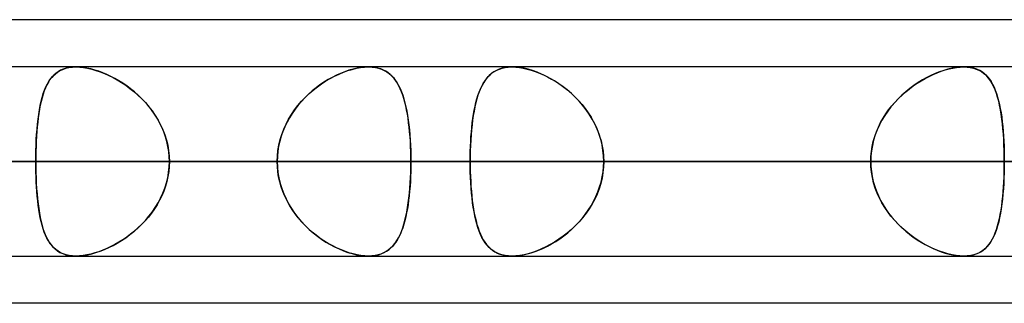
# Model space of a CAD drawing. Header units: millimetres. Extents: x -156 to 156, y -132 to 52.
# Tile 23 of 79: x -46.92 to -41.71, y -64 to -62.5. Entities that reach past the tile are written whole.
import ezdxf

# ---------------------------------------------------------------- set-up
doc = ezdxf.new("R2010")
doc.units = ezdxf.units.MM
doc.layers.add('MAIN-1', color=7, linetype='Continuous')

msp = doc.modelspace()

# ---------------------------------------------------------------- linework, layer by layer
at = {"layer": 'MAIN-1'}
for p, q in [((-39.5713, -62.5), (-71.9395, -62.5)), ((-36.3893, -62.5), (-68.7575, -62.5)), ((-39.5713, -62.5), (-68.7575, -62.5)), ((-36.3893, -62.5), (-68.5488, -62.5)), ((68.5822, -62.75), (-68.5822, -62.75)), ((68.5822, -62.75), (-68.5822, -62.75)), ((63.1787, -62.75), (-63.1787, -62.75)), ((63.1787, -62.75), (-63.1787, -62.75)), ((-45.074, -62.75), (-61, -62.75)), ((-45.074, -62.75), (-61, -62.75)), ((57.6605, -62.75), (-57.6605, -62.75)), ((57.6605, -62.75), (-57.6605, -62.75)), ((-39.6748, -62.75), (-53.2, -62.75)), ((-39.6748, -62.75), (-53.2, -62.75)), ((52.1417, -62.75), (-52.1417, -62.75)), ((52.1417, -62.75), (-52.1417, -62.75)), ((-46.7332, -62.7873), (-46.7208, -62.7776)), ((-46.7168, -62.7749), (-46.7289, -62.7837)), ((-46.7208, -62.7776), (-46.7073, -62.7694)), ((-46.7036, -62.7674), (-46.7168, -62.7749)), ((-46.7073, -62.7694), (-46.6926, -62.7625)), ((-46.6894, -62.7612), (-46.7036, -62.7674)), ((-46.6926, -62.7625), (-46.6767, -62.757)), ((-46.6741, -62.7563), (-46.6894, -62.7612)), ((-46.6767, -62.757), (-46.6595, -62.7531)), ((-46.6577, -62.7528), (-46.6741, -62.7563)), ((-46.6595, -62.7531), (-46.6413, -62.7508)), ((-46.6403, -62.7507), (-46.6577, -62.7528)), ((-46.6413, -62.7508), (-46.6221, -62.75)), ((-46.6221, -62.75), (-46.6403, -62.7507)), ((-46.6036, -62.7506), (-46.6221, -62.75)), ((-46.6221, -62.75), (-46.6026, -62.7507)), ((46.6221, -62.75), (-46.6221, -62.75)), ((46.6221, -62.75), (-46.6221, -62.75)), ((-46.5844, -62.7526), (-46.6036, -62.7506)), ((-46.6026, -62.7507), (-46.5822, -62.7529)), ((-46.5644, -62.7558), (-46.5844, -62.7526)), ((-46.5822, -62.7529), (-46.5609, -62.7565)), ((-46.5438, -62.7603), (-46.5644, -62.7558)), ((-46.5609, -62.7565), (-46.539, -62.7616)), ((-46.5228, -62.7661), (-46.5438, -62.7603)), ((-46.539, -62.7616), (-46.5167, -62.7679)), ((-46.5016, -62.773), (-46.5228, -62.7661)), ((-46.5167, -62.7679), (-46.4942, -62.7756)), ((-46.4802, -62.781), (-46.5016, -62.773)), ((-46.4942, -62.7756), (-46.4715, -62.7845)), ((-45.2292, -62.7873), (-45.2059, -62.7776)), ((-45.1988, -62.7749), (-45.2209, -62.7837)), ((-45.2059, -62.7776), (-45.1828, -62.7693)), ((-45.1769, -62.7674), (-45.1988, -62.7749)), ((-45.1828, -62.7693), (-45.1599, -62.7625)), ((-45.1552, -62.7612), (-45.1769, -62.7674)), ((-45.1599, -62.7625), (-45.1373, -62.757)), ((-45.1339, -62.7563), (-45.1552, -62.7612)), ((-45.1373, -62.757), (-45.1153, -62.7531)), ((-45.1131, -62.7528), (-45.1339, -62.7563)), ((-45.1153, -62.7531), (-45.0942, -62.7508)), ((-45.0931, -62.7507), (-45.1131, -62.7528)), ((-45.0942, -62.7508), (-45.0741, -62.75)), ((-45.0741, -62.75), (-45.0931, -62.7507)), ((-45.0741, -62.75), (-45.0739, -62.75)), ((-45.0564, -62.7506), (-45.0741, -62.75)), ((-45.0739, -62.75), (-45.0736, -62.75)), ((-45.0736, -62.75), (-45.0734, -62.75)), ((-45.0734, -62.75), (-45.0732, -62.75)), ((-45.0732, -62.75), (-45.073, -62.75)), ((-45.073, -62.75), (-45.0728, -62.75)), ((-45.0728, -62.75), (-45.0543, -62.7508)), ((-45.0396, -62.7526), (-45.0564, -62.7506)), ((-45.0543, -62.7508), (-45.0366, -62.7531)), ((-45.0236, -62.7558), (-45.0396, -62.7526)), ((-45.0366, -62.7531), (-45.0199, -62.7568)), ((-45.0085, -62.7604), (-45.0236, -62.7558)), ((-45.0199, -62.7568), (-45.0043, -62.7619)), ((-44.9944, -62.7661), (-45.0085, -62.7604)), ((-45.0043, -62.7619), (-44.9898, -62.7683)), ((-44.9813, -62.773), (-44.9944, -62.7661)), ((-44.9898, -62.7683), (-44.9763, -62.7761)), ((-44.9691, -62.781), (-44.9813, -62.773)), ((-44.9763, -62.7761), (-44.9638, -62.785)), ((-44.4095, -62.7757), (-44.422, -62.7847)), ((-44.4183, -62.7818), (-44.4064, -62.7738)), ((-44.396, -62.768), (-44.4095, -62.7757)), ((-44.4064, -62.7738), (-44.3936, -62.7668)), ((-44.3815, -62.7616), (-44.396, -62.768)), ((-44.3936, -62.7668), (-44.3798, -62.761)), ((-44.3658, -62.7566), (-44.3815, -62.7616)), ((-44.3798, -62.761), (-44.3651, -62.7564)), ((-44.349, -62.7529), (-44.3658, -62.7566)), ((-44.3651, -62.7564), (-44.3494, -62.753)), ((-44.3494, -62.753), (-44.333, -62.7509)), ((-44.3313, -62.7507), (-44.349, -62.7529)), ((-44.333, -62.7509), (-44.3157, -62.75)), ((-44.3126, -62.75), (-44.3313, -62.7507)), ((-44.3157, -62.75), (-44.3152, -62.75)), ((-44.3152, -62.75), (-44.3146, -62.75)), ((-44.3146, -62.75), (-44.3141, -62.75)), ((-44.3141, -62.75), (-44.3136, -62.75)), ((-44.3136, -62.75), (-44.3131, -62.75)), ((-44.3131, -62.75), (-44.3125, -62.75)), ((-44.2925, -62.7508), (-44.3126, -62.75)), ((-41.9212, -62.75), (-44.3126, -62.75)), ((-41.9212, -62.75), (-44.3126, -62.75)), ((-44.3125, -62.75), (-44.2938, -62.7507)), ((-44.2938, -62.7507), (-44.2742, -62.7527)), ((-44.2714, -62.7531), (-44.2925, -62.7508)), ((-44.2742, -62.7527), (-44.2538, -62.7561)), ((-44.2495, -62.757), (-44.2714, -62.7531)), ((-44.2538, -62.7561), (-44.2329, -62.7608)), ((-44.2269, -62.7624), (-44.2495, -62.757)), ((-44.2329, -62.7608), (-44.2116, -62.7668)), ((-44.2039, -62.7693), (-44.2269, -62.7624)), ((-44.2116, -62.7668), (-44.1901, -62.7741)), ((-44.1807, -62.7776), (-44.2039, -62.7693)), ((-44.1901, -62.7741), (-44.1684, -62.7825)), ((-44.1573, -62.7872), (-44.1807, -62.7776)), ((-42.0492, -62.7757), (-42.0718, -62.7847)), ((-42.062, -62.7806), (-42.0408, -62.7727)), ((-42.0267, -62.768), (-42.0492, -62.7757)), ((-42.0408, -62.7727), (-42.0197, -62.7659)), ((-42.0045, -62.7616), (-42.0267, -62.768)), ((-42.0197, -62.7659), (-41.9989, -62.7602)), ((-41.9826, -62.7566), (-42.0045, -62.7616)), ((-41.9989, -62.7602), (-41.9784, -62.7558)), ((-41.9613, -62.7529), (-41.9826, -62.7566)), ((-41.9784, -62.7558), (-41.9586, -62.7525)), ((-41.9408, -62.7507), (-41.9613, -62.7529)), ((-41.9586, -62.7525), (-41.9395, -62.7506)), ((-41.9212, -62.75), (-41.9408, -62.7507)), ((-41.9395, -62.7506), (-41.9212, -62.75)), ((-41.9212, -62.75), (-41.9033, -62.7507)), ((-41.9021, -62.7508), (-41.9212, -62.75)), ((-41.9033, -62.7507), (-41.8862, -62.7527)), ((-41.8839, -62.7531), (-41.9021, -62.7508)), ((-41.8862, -62.7527), (-41.8701, -62.7561)), ((-41.8668, -62.757), (-41.8839, -62.7531)), ((-41.8701, -62.7561), (-41.8549, -62.7608)), ((-41.8508, -62.7624), (-41.8668, -62.757)), ((-41.8549, -62.7608), (-41.8409, -62.7668)), ((-41.8361, -62.7693), (-41.8508, -62.7624)), ((-41.8409, -62.7668), (-41.8278, -62.7741)), ((-41.8225, -62.7776), (-41.8361, -62.7693)), ((-41.8278, -62.7741), (-41.8158, -62.7825)), ((-41.81, -62.7872), (-41.8225, -62.7776)), ((-46.7732, -62.8388), (-46.7645, -62.824)), ((-46.7598, -62.8171), (-46.7685, -62.8305)), ((-46.7645, -62.824), (-46.7549, -62.8105)), ((-46.7504, -62.8048), (-46.7598, -62.8171)), ((-46.7549, -62.8105), (-46.7446, -62.7982)), ((-46.7401, -62.7937), (-46.7504, -62.8048)), ((-46.7446, -62.7982), (-46.7332, -62.7873)), ((-46.7289, -62.7837), (-46.7401, -62.7937)), ((-46.4587, -62.7901), (-46.4802, -62.781)), ((-46.4715, -62.7845), (-46.4488, -62.7946)), ((-46.4373, -62.8002), (-46.4587, -62.7901)), ((-46.4488, -62.7946), (-46.4261, -62.8059)), ((-46.4161, -62.8113), (-46.4373, -62.8002)), ((-46.4261, -62.8059), (-46.4035, -62.8184)), ((-46.395, -62.8234), (-46.4161, -62.8113)), ((-46.4035, -62.8184), (-46.3809, -62.8321)), ((-46.3741, -62.8365), (-46.395, -62.8234)), ((-45.3213, -62.8388), (-45.2985, -62.8239)), ((-45.2872, -62.8171), (-45.3089, -62.8305)), ((-45.2985, -62.8239), (-45.2755, -62.8104)), ((-45.2652, -62.8048), (-45.2872, -62.8171)), ((-45.2755, -62.8104), (-45.2524, -62.7982)), ((-45.2431, -62.7937), (-45.2652, -62.8048)), ((-45.2524, -62.7982), (-45.2292, -62.7873)), ((-45.2209, -62.7837), (-45.2431, -62.7937)), ((-44.9577, -62.7901), (-44.9691, -62.781)), ((-44.9638, -62.785), (-44.9522, -62.7952)), ((-44.9472, -62.8002), (-44.9577, -62.7901)), ((-44.9522, -62.7952), (-44.9415, -62.8064)), ((-44.9374, -62.8113), (-44.9472, -62.8002)), ((-44.9415, -62.8064), (-44.9316, -62.8189)), ((-44.9284, -62.8234), (-44.9374, -62.8113)), ((-44.9316, -62.8189), (-44.9224, -62.8326)), ((-44.92, -62.8365), (-44.9284, -62.8234)), ((-44.4661, -62.8374), (-44.4579, -62.8242)), ((-44.4541, -62.8188), (-44.4632, -62.8325)), ((-44.4579, -62.8242), (-44.4491, -62.8121)), ((-44.4442, -62.8062), (-44.4541, -62.8188)), ((-44.4491, -62.8121), (-44.4396, -62.801)), ((-44.4335, -62.7948), (-44.4442, -62.8062)), ((-44.4396, -62.801), (-44.4293, -62.7909)), ((-44.422, -62.7847), (-44.4335, -62.7948)), ((-44.4293, -62.7909), (-44.4183, -62.7818)), ((-44.1684, -62.7825), (-44.1466, -62.7921)), ((-44.134, -62.7981), (-44.1573, -62.7872)), ((-44.1466, -62.7921), (-44.1249, -62.8028)), ((-44.1108, -62.8103), (-44.134, -62.7981)), ((-44.1249, -62.8028), (-44.1032, -62.8146)), ((-44.0879, -62.8237), (-44.1108, -62.8103)), ((-44.1032, -62.8146), (-44.0816, -62.8276)), ((-44.0651, -62.8384), (-44.0879, -62.8237)), ((-44.0816, -62.8276), (-44.0602, -62.8418)), ((-42.1676, -62.8359), (-42.1467, -62.8228)), ((-42.1399, -62.8188), (-42.1624, -62.8325)), ((-42.1467, -62.8228), (-42.1257, -62.8107)), ((-42.1172, -62.8062), (-42.1399, -62.8188)), ((-42.1257, -62.8107), (-42.1046, -62.7997)), ((-42.0945, -62.7948), (-42.1172, -62.8062)), ((-42.1046, -62.7997), (-42.0833, -62.7896)), ((-42.0718, -62.7847), (-42.0945, -62.7948)), ((-42.0833, -62.7896), (-42.062, -62.7806)), ((-41.8158, -62.7825), (-41.8046, -62.7921)), ((-41.7986, -62.7981), (-41.81, -62.7872)), ((-41.8046, -62.7921), (-41.7944, -62.8028)), ((-41.7881, -62.8103), (-41.7986, -62.7981)), ((-41.7944, -62.8028), (-41.7849, -62.8146)), ((-41.7786, -62.8237), (-41.7881, -62.8103)), ((-41.7849, -62.8146), (-41.7761, -62.8276)), ((-41.7698, -62.8384), (-41.7786, -62.8237)), ((-41.7761, -62.8276), (-41.768, -62.8418)), ((-46.7902, -62.8769), (-46.7962, -62.8944)), ((-46.7951, -62.8908), (-46.7885, -62.8722)), ((-46.7836, -62.8604), (-46.7902, -62.8769)), ((-46.7885, -62.8722), (-46.7812, -62.8549)), ((-46.7764, -62.8449), (-46.7836, -62.8604)), ((-46.7812, -62.8549), (-46.7732, -62.8388)), ((-46.7685, -62.8305), (-46.7764, -62.8449)), ((-46.3809, -62.8321), (-46.3586, -62.8469)), ((-46.3534, -62.8506), (-46.3741, -62.8365)), ((-46.3586, -62.8469), (-46.3366, -62.863)), ((-46.333, -62.8658), (-46.3534, -62.8506)), ((-46.3366, -62.863), (-46.3151, -62.8802)), ((-46.313, -62.882), (-46.333, -62.8658)), ((-46.3151, -62.8802), (-46.2941, -62.8986)), ((-46.2935, -62.8991), (-46.313, -62.882)), ((-45.3715, -62.877), (-45.3912, -62.8944)), ((-45.3872, -62.8908), (-45.3658, -62.8722)), ((-45.3511, -62.8605), (-45.3715, -62.877)), ((-45.3658, -62.8722), (-45.3438, -62.8549)), ((-45.3302, -62.8449), (-45.3511, -62.8605)), ((-45.3438, -62.8549), (-45.3213, -62.8388)), ((-45.3089, -62.8305), (-45.3302, -62.8449)), ((-44.9224, -62.8326), (-44.9138, -62.8475)), ((-44.9122, -62.8506), (-44.92, -62.8365)), ((-44.9138, -62.8475), (-44.9059, -62.8636)), ((-44.9049, -62.8658), (-44.9122, -62.8506)), ((-44.9059, -62.8636), (-44.8986, -62.8808)), ((-44.8981, -62.8819), (-44.9049, -62.8658)), ((-44.8986, -62.8808), (-44.8918, -62.8991)), ((-44.8918, -62.8991), (-44.8981, -62.8819)), ((-44.4867, -62.881), (-44.4933, -62.8994)), ((-44.4874, -62.8829), (-44.4808, -62.8667)), ((-44.4795, -62.8637), (-44.4867, -62.881)), ((-44.4808, -62.8667), (-44.4737, -62.8515)), ((-44.4717, -62.8475), (-44.4795, -62.8637)), ((-44.4737, -62.8515), (-44.4661, -62.8374)), ((-44.4632, -62.8325), (-44.4717, -62.8475)), ((-44.0426, -62.8544), (-44.0651, -62.8384)), ((-44.0602, -62.8418), (-44.0391, -62.857)), ((-44.0206, -62.8716), (-44.0426, -62.8544)), ((-44.0391, -62.857), (-44.0184, -62.8733)), ((-43.999, -62.8901), (-44.0206, -62.8716)), ((-44.0184, -62.8733), (-43.9983, -62.8908)), ((-42.2281, -62.881), (-42.2489, -62.8994)), ((-42.2479, -62.8985), (-42.2285, -62.8814)), ((-42.2285, -62.8814), (-42.2086, -62.8652)), ((-42.2066, -62.8637), (-42.2281, -62.881)), ((-42.2086, -62.8652), (-42.1882, -62.85)), ((-42.1847, -62.8475), (-42.2066, -62.8637)), ((-42.1882, -62.85), (-42.1676, -62.8359)), ((-42.1624, -62.8325), (-42.1847, -62.8475)), ((-41.7617, -62.8544), (-41.7698, -62.8384)), ((-41.768, -62.8418), (-41.7605, -62.857)), ((-41.7543, -62.8716), (-41.7617, -62.8544)), ((-41.7605, -62.857), (-41.7537, -62.8733)), ((-41.7476, -62.8901), (-41.7543, -62.8716)), ((-41.7537, -62.8733), (-41.7474, -62.8908)), ((-46.8114, -62.9538), (-46.8065, -62.9317)), ((-46.8067, -62.9321), (-46.8112, -62.9524)), ((-46.8017, -62.9128), (-46.8067, -62.9321)), ((-46.8065, -62.9317), (-46.8011, -62.9106)), ((-46.7962, -62.8944), (-46.8017, -62.9128)), ((-46.8011, -62.9106), (-46.7951, -62.8908)), ((-46.2941, -62.8986), (-46.2738, -62.9181)), ((-46.2746, -62.9173), (-46.2935, -62.8991)), ((-46.2564, -62.9364), (-46.2746, -62.9173)), ((-46.2738, -62.9181), (-46.2544, -62.9386)), ((-45.4468, -62.9539), (-45.4279, -62.9317)), ((-45.4284, -62.9322), (-45.4457, -62.9525)), ((-45.4102, -62.9128), (-45.4284, -62.9322)), ((-45.4279, -62.9317), (-45.408, -62.9107)), ((-45.3912, -62.8944), (-45.4102, -62.9128)), ((-45.408, -62.9107), (-45.3872, -62.8908)), ((-44.8918, -62.8991), (-44.8857, -62.9186)), ((-44.8861, -62.9172), (-44.8918, -62.8991)), ((-44.8807, -62.9363), (-44.8861, -62.9172)), ((-44.8857, -62.9186), (-44.88, -62.9391)), ((-44.4993, -62.919), (-44.5048, -62.9396)), ((-44.5042, -62.9373), (-44.499, -62.9182)), ((-44.4933, -62.8994), (-44.4993, -62.919)), ((-44.499, -62.9182), (-44.4935, -62.9)), ((-44.4935, -62.9), (-44.4874, -62.8829)), ((-43.9782, -62.9098), (-43.999, -62.8901)), ((-43.9983, -62.8908), (-43.9787, -62.9093)), ((-43.9787, -62.9093), (-43.9599, -62.9288)), ((-43.9582, -62.9307), (-43.9782, -62.9098)), ((-43.9599, -62.9288), (-43.942, -62.9492)), ((-43.939, -62.9528), (-43.9582, -62.9307)), ((-42.2691, -62.919), (-42.2883, -62.9396)), ((-42.285, -62.9358), (-42.2668, -62.9167)), ((-42.2489, -62.8994), (-42.2691, -62.919)), ((-42.2668, -62.9167), (-42.2479, -62.8985)), ((-41.7415, -62.9098), (-41.7476, -62.8901)), ((-41.7474, -62.8908), (-41.7416, -62.9093)), ((-41.7416, -62.9093), (-41.7364, -62.9288)), ((-41.7359, -62.9307), (-41.7415, -62.9098)), ((-41.7364, -62.9288), (-41.7316, -62.9492)), ((-41.7309, -62.9528), (-41.7359, -62.9307)), ((-46.8196, -63.0011), (-46.8158, -62.977)), ((-46.8152, -62.9735), (-46.8188, -62.9955)), ((-46.8158, -62.977), (-46.8114, -62.9538)), ((-46.8112, -62.9524), (-46.8152, -62.9735)), ((-46.239, -62.9564), (-46.2564, -62.9364)), ((-46.2544, -62.9386), (-46.2359, -62.9602)), ((-46.2226, -62.9774), (-46.239, -62.9564)), ((-46.2359, -62.9602), (-46.2186, -62.9828)), ((-46.2071, -62.9991), (-46.2226, -62.9774)), ((-46.2186, -62.9828), (-46.2024, -63.0063)), ((-45.4811, -63.0012), (-45.4646, -62.977)), ((-45.4621, -62.9736), (-45.4774, -62.9955)), ((-45.4646, -62.977), (-45.4468, -62.9539)), ((-45.4457, -62.9525), (-45.4621, -62.9736)), ((-44.8759, -62.9564), (-44.8807, -62.9363)), ((-44.88, -62.9391), (-44.8749, -62.9607)), ((-44.8714, -62.9773), (-44.8759, -62.9564)), ((-44.8749, -62.9607), (-44.8703, -62.9832)), ((-44.8674, -62.999), (-44.8714, -62.9773)), ((-44.8703, -62.9832), (-44.8661, -63.0067)), ((-44.5142, -62.9837), (-44.5182, -63.0072)), ((-44.517, -62.9999), (-44.5131, -62.9782)), ((-44.5097, -62.9612), (-44.5142, -62.9837)), ((-44.5131, -62.9782), (-44.5089, -62.9573)), ((-44.5048, -62.9396), (-44.5097, -62.9612)), ((-44.5089, -62.9573), (-44.5042, -62.9373)), ((-43.942, -62.9492), (-43.9251, -62.9705)), ((-43.9211, -62.976), (-43.939, -62.9528)), ((-43.9251, -62.9705), (-43.9093, -62.9927)), ((-43.9044, -63.0001), (-43.9211, -62.976)), ((-42.3237, -62.9837), (-42.3397, -63.0072)), ((-42.3341, -62.9986), (-42.3187, -62.9769)), ((-42.3065, -62.9612), (-42.3237, -62.9837)), ((-42.3187, -62.9769), (-42.3023, -62.9559)), ((-42.2883, -62.9396), (-42.3065, -62.9612)), ((-42.3023, -62.9559), (-42.285, -62.9358)), ((-41.7316, -62.9492), (-41.7274, -62.9705)), ((-41.7264, -62.976), (-41.7309, -62.9528)), ((-41.7274, -62.9705), (-41.7235, -62.9927)), ((-41.7224, -63.0001), (-41.7264, -62.976)), ((-46.826, -63.0521), (-46.823, -63.0262)), ((-46.822, -63.0182), (-46.8248, -63.0418)), ((-46.823, -63.0262), (-46.8196, -63.0011)), ((-46.8188, -62.9955), (-46.822, -63.0182)), ((-46.1928, -63.0216), (-46.2071, -62.9991)), ((-46.2024, -63.0063), (-46.1875, -63.0307)), ((-46.1797, -63.0449), (-46.1928, -63.0216)), ((-46.1875, -63.0307), (-46.174, -63.056)), ((-45.5099, -63.0522), (-45.4962, -63.0262)), ((-45.4916, -63.0183), (-45.5047, -63.0419)), ((-45.4962, -63.0262), (-45.4811, -63.0012)), ((-45.4774, -62.9955), (-45.4916, -63.0183)), ((-44.8638, -63.0215), (-44.8674, -62.999)), ((-44.8661, -63.0067), (-44.8624, -63.0311)), ((-44.8606, -63.0448), (-44.8638, -63.0215)), ((-44.8624, -63.0311), (-44.8592, -63.0563)), ((-44.5217, -63.0315), (-44.5248, -63.0568)), ((-44.5235, -63.0455), (-44.5204, -63.0223)), ((-44.5182, -63.0072), (-44.5217, -63.0315)), ((-44.5204, -63.0223), (-44.517, -62.9999)), ((-43.9093, -62.9927), (-43.8946, -63.0157)), ((-43.889, -63.0252), (-43.9044, -63.0001)), ((-43.8946, -63.0157), (-43.8811, -63.0396)), ((-43.8752, -63.0511), (-43.889, -63.0252)), ((-42.3544, -63.0315), (-42.3676, -63.0568)), ((-42.3614, -63.0444), (-42.3483, -63.0211)), ((-42.3397, -63.0072), (-42.3544, -63.0315)), ((-42.3483, -63.0211), (-42.3341, -62.9986)), ((-41.7235, -62.9927), (-41.7201, -63.0157)), ((-41.7189, -63.0252), (-41.7224, -63.0001)), ((-41.7201, -63.0157), (-41.7172, -63.0396)), ((-41.7159, -63.0511), (-41.7189, -63.0252)), ((-46.8294, -63.091), (-46.8312, -63.1165)), ((-46.8306, -63.1063), (-46.8285, -63.0788)), ((-46.8273, -63.0661), (-46.8294, -63.091)), ((-46.8285, -63.0788), (-46.826, -63.0521)), ((-46.8248, -63.0418), (-46.8273, -63.0661)), ((-46.1679, -63.0688), (-46.1797, -63.0449)), ((-46.174, -63.056), (-46.162, -63.0822)), ((-46.1574, -63.0935), (-46.1679, -63.0688)), ((-46.162, -63.0822), (-46.1517, -63.109)), ((-45.5268, -63.0911), (-45.5357, -63.1166)), ((-45.5324, -63.1064), (-45.5219, -63.0789)), ((-45.5164, -63.0662), (-45.5268, -63.0911)), ((-45.5219, -63.0789), (-45.5099, -63.0522)), ((-45.5047, -63.0419), (-45.5164, -63.0662)), ((-44.8578, -63.0688), (-44.8606, -63.0448)), ((-44.8592, -63.0563), (-44.8564, -63.0825)), ((-44.8554, -63.0934), (-44.8578, -63.0688)), ((-44.8564, -63.0825), (-44.854, -63.1093)), ((-44.5275, -63.0828), (-44.5297, -63.1095)), ((-44.5285, -63.094), (-44.5261, -63.0694)), ((-44.5248, -63.0568), (-44.5275, -63.0828)), ((-44.5261, -63.0694), (-44.5235, -63.0455)), ((-43.8811, -63.0396), (-43.8689, -63.0642)), ((-43.8629, -63.0779), (-43.8752, -63.0511)), ((-43.8689, -63.0642), (-43.8582, -63.0895)), ((-43.8522, -63.1055), (-43.8629, -63.0779)), ((-43.8582, -63.0895), (-43.849, -63.1152)), ((-42.3794, -63.0828), (-42.3896, -63.1095)), ((-42.3836, -63.0932), (-42.3732, -63.0685)), ((-42.3676, -63.0568), (-42.3794, -63.0828)), ((-42.3732, -63.0685), (-42.3614, -63.0444)), ((-41.7172, -63.0396), (-41.7145, -63.0642)), ((-41.7132, -63.0779), (-41.7159, -63.0511)), ((-41.7145, -63.0642), (-41.7123, -63.0895)), ((-41.7111, -63.1055), (-41.7132, -63.0779)), ((-41.7123, -63.0895), (-41.7104, -63.1152)), ((-46.8327, -63.1426), (-46.8338, -63.1691)), ((-46.8336, -63.1628), (-46.8323, -63.1343)), ((-46.8312, -63.1165), (-46.8327, -63.1426)), ((-46.8323, -63.1343), (-46.8306, -63.1063)), ((-46.1484, -63.1188), (-46.1574, -63.0935)), ((-46.1517, -63.109), (-46.1431, -63.1364)), ((-46.141, -63.1444), (-46.1484, -63.1188)), ((-46.1431, -63.1364), (-46.1363, -63.1642)), ((-45.5432, -63.1426), (-45.549, -63.1691)), ((-45.5478, -63.1628), (-45.541, -63.1344)), ((-45.5357, -63.1166), (-45.5432, -63.1426)), ((-45.541, -63.1344), (-45.5324, -63.1064)), ((-44.8533, -63.1187), (-44.8554, -63.0934)), ((-44.854, -63.1093), (-44.8521, -63.1366)), ((-44.8516, -63.1444), (-44.8533, -63.1187)), ((-44.8521, -63.1366), (-44.8506, -63.1644)), ((-44.5315, -63.1368), (-44.533, -63.1647)), ((-44.532, -63.1447), (-44.5304, -63.1192)), ((-44.5297, -63.1095), (-44.5315, -63.1368)), ((-44.5304, -63.1192), (-44.5285, -63.094)), ((-43.8434, -63.1337), (-43.8522, -63.1055)), ((-43.849, -63.1152), (-43.8413, -63.1415)), ((-43.8365, -63.1623), (-43.8434, -63.1337)), ((-43.8413, -63.1415), (-43.8353, -63.1681)), ((-42.3981, -63.1368), (-42.4048, -63.1647)), ((-42.4, -63.1441), (-42.3926, -63.1184)), ((-42.3896, -63.1095), (-42.3981, -63.1368)), ((-42.3926, -63.1184), (-42.3836, -63.0932)), ((-41.7093, -63.1337), (-41.7111, -63.1055)), ((-41.7104, -63.1152), (-41.7088, -63.1415)), ((-41.7079, -63.1623), (-41.7093, -63.1337)), ((-41.7088, -63.1415), (-41.7077, -63.1681)), ((-46.8351, -63.2206), (-46.8345, -63.1915)), ((-46.8338, -63.1691), (-46.8346, -63.1959)), ((-46.8345, -63.1915), (-46.8336, -63.1628)), ((-46.1351, -63.1704), (-46.141, -63.1444)), ((-46.1363, -63.1642), (-46.1314, -63.1925)), ((-46.1309, -63.1967), (-46.1351, -63.1704)), ((-46.1314, -63.1925), (-46.1285, -63.2211)), ((-45.5556, -63.2207), (-45.5527, -63.1916)), ((-45.549, -63.1691), (-45.5532, -63.1959)), ((-45.5527, -63.1916), (-45.5478, -63.1628)), ((-44.8503, -63.1704), (-44.8516, -63.1444)), ((-44.8506, -63.1644), (-44.8495, -63.1926)), ((-44.8494, -63.1967), (-44.8503, -63.1704)), ((-44.8495, -63.1926), (-44.8489, -63.2211)), ((-44.534, -63.1929), (-44.5346, -63.2213)), ((-44.5341, -63.1968), (-44.5332, -63.1706)), ((-44.533, -63.1647), (-44.534, -63.1929)), ((-44.5332, -63.1706), (-44.532, -63.1447)), ((-43.8315, -63.1912), (-43.8365, -63.1623)), ((-43.8353, -63.1681), (-43.831, -63.1951)), ((-43.8285, -63.2205), (-43.8315, -63.1912)), ((-43.831, -63.1951), (-43.8284, -63.2225)), ((-42.4096, -63.1929), (-42.4125, -63.2213)), ((-42.4101, -63.1965), (-42.4058, -63.1702)), ((-42.4048, -63.1647), (-42.4096, -63.1929)), ((-42.4058, -63.1702), (-42.4, -63.1441)), ((-41.7069, -63.1912), (-41.7079, -63.1623)), ((-41.7077, -63.1681), (-41.7068, -63.1951)), ((-41.7063, -63.2205), (-41.7069, -63.1912)), ((-41.7068, -63.1951), (-41.7063, -63.2225)), ((-46.8352, -63.25), (-46.8351, -63.2206)), ((-46.8351, -63.2229), (-46.8352, -63.25)), ((-46.8346, -63.1959), (-46.8351, -63.2229)), ((-46.1283, -63.2232), (-46.1309, -63.1967)), ((-46.1285, -63.2211), (-46.1275, -63.25)), ((-46.1275, -63.25), (-46.1283, -63.2232)), ((-45.5566, -63.25), (-45.5556, -63.2207)), ((-45.5558, -63.2229), (-45.5566, -63.25)), ((-45.5532, -63.1959), (-45.5558, -63.2229)), ((-44.8488, -63.2232), (-44.8494, -63.1967)), ((-44.8489, -63.2211), (-44.8487, -63.25)), ((-44.8487, -63.25), (-44.8488, -63.2232)), ((-44.5346, -63.2213), (-44.5348, -63.25)), ((-44.5348, -63.25), (-44.5346, -63.2233)), ((-44.5346, -63.2233), (-44.5341, -63.1968)), ((-43.8275, -63.25), (-43.8285, -63.2205)), ((-43.8284, -63.2225), (-43.8275, -63.25)), ((-42.4125, -63.2213), (-42.4135, -63.25)), ((-42.4135, -63.25), (-42.4126, -63.2231)), ((-42.4126, -63.2231), (-42.4101, -63.1965)), ((-41.7062, -63.25), (-41.7063, -63.2205)), ((-41.7063, -63.2225), (-41.7062, -63.25)), ((-69.0087, -63.25), (69.0087, -63.25)), ((69.0087, -63.25), (-69.0087, -63.25)), ((68.2038, -63.25), (-68.2038, -63.25)), ((-68.2038, -63.25), (68.2038, -63.25)), ((-63.3931, -63.25), (63.3931, -63.25)), ((63.3931, -63.25), (-63.3931, -63.25)), ((62.6857, -63.25), (-62.6857, -63.25)), ((-62.6857, -63.25), (62.6857, -63.25)), ((-61.5, -63.25), (-45.5566, -63.25)), ((-45.5566, -63.25), (-61.5, -63.25)), ((-44.8487, -63.25), (-60.5, -63.25)), ((-60.5, -63.25), (-44.8487, -63.25)), ((-57.8746, -63.25), (57.8746, -63.25)), ((57.8746, -63.25), (-57.8746, -63.25)), ((57.167, -63.25), (-57.167, -63.25)), ((-57.167, -63.25), (57.167, -63.25)), ((-53.7, -63.25), (-40.0337, -63.25)), ((-40.0337, -63.25), (-53.7, -63.25)), ((-39.1762, -63.25), (-52.7, -63.25)), ((-52.7, -63.25), (-39.1762, -63.25)), ((-52.3553, -63.25), (52.3553, -63.25)), ((52.3553, -63.25), (-52.3553, -63.25)), ((51.6477, -63.25), (-51.6477, -63.25)), ((-51.6477, -63.25), (51.6477, -63.25)), ((-51.6477, -63.25), (-46.8352, -63.25)), ((-46.8352, -63.25), (-51.6477, -63.25)), ((-45.5566, -63.25), (-50.3701, -63.25)), ((-50.3701, -63.25), (-45.5566, -63.25)), ((-49.3444, -63.25), (-44.5348, -63.25)), ((-44.5348, -63.25), (-49.3444, -63.25)), ((-42.4135, -63.25), (-47.2231, -63.25)), ((-47.2231, -63.25), (-42.4135, -63.25)), ((-46.8352, -63.25), (46.8352, -63.25)), ((-46.8351, -63.2771), (-46.8352, -63.25)), ((-46.8352, -63.25), (-46.8351, -63.2794)), ((46.8352, -63.25), (-46.8352, -63.25)), ((-46.8346, -63.3041), (-46.8351, -63.2771)), ((-46.8351, -63.2794), (-46.8345, -63.3085)), ((-46.1314, -63.3075), (-46.1285, -63.2789)), ((-46.1283, -63.2768), (-46.1309, -63.3033)), ((-46.1285, -63.2789), (-46.1275, -63.25)), ((-46.1275, -63.25), (-46.1283, -63.2768)), ((46.1275, -63.25), (-46.1275, -63.25)), ((-46.1275, -63.25), (46.1275, -63.25)), ((-46.1275, -63.25), (-41.314, -63.25)), ((-41.314, -63.25), (-46.1275, -63.25)), ((-45.5566, -63.25), (-45.5556, -63.2793)), ((-45.5558, -63.2771), (-45.5566, -63.25)), ((-45.5532, -63.3041), (-45.5558, -63.2771)), ((-45.5556, -63.2793), (-45.5527, -63.3084)), ((-44.8495, -63.3076), (-44.8489, -63.2789)), ((-44.8488, -63.2767), (-44.8494, -63.3032)), ((-44.8489, -63.2789), (-44.8487, -63.25)), ((-44.8487, -63.25), (-44.8488, -63.2767)), ((-40.0337, -63.25), (-44.8487, -63.25)), ((-44.8487, -63.25), (-40.0337, -63.25)), ((-44.5348, -63.25), (-42.4135, -63.25)), ((-44.5346, -63.2786), (-44.5348, -63.25)), ((-44.5348, -63.25), (-44.5346, -63.2769)), ((-42.4135, -63.25), (-44.5348, -63.25)), ((-44.5346, -63.2769), (-44.5341, -63.3035)), ((-44.534, -63.307), (-44.5346, -63.2786)), ((-43.8285, -63.2795), (-43.8315, -63.3088)), ((-43.831, -63.3049), (-43.8284, -63.2775)), ((-43.8275, -63.25), (-43.8285, -63.2795)), ((-43.8284, -63.2775), (-43.8275, -63.25)), ((-41.7062, -63.25), (-43.8275, -63.25)), ((-43.8275, -63.25), (-41.7062, -63.25)), ((-43.8275, -63.25), (-39.0175, -63.25)), ((-39.0175, -63.25), (-43.8275, -63.25)), ((-42.4135, -63.25), (-42.4126, -63.2769)), ((-42.4125, -63.2787), (-42.4135, -63.25)), ((-42.4126, -63.2769), (-42.4101, -63.3035)), ((-42.4096, -63.3071), (-42.4125, -63.2787)), ((-41.7063, -63.2795), (-41.7069, -63.3088)), ((-41.7068, -63.3049), (-41.7063, -63.2775)), ((-41.7063, -63.2775), (-41.7062, -63.25)), ((-41.7062, -63.25), (-41.7063, -63.2795)), ((-46.8338, -63.3309), (-46.8346, -63.3041)), ((-46.8345, -63.3085), (-46.8336, -63.3372)), ((-46.8327, -63.3574), (-46.8338, -63.3309)), ((-46.8336, -63.3372), (-46.8323, -63.3657)), ((-46.1431, -63.3636), (-46.1363, -63.3358)), ((-46.1351, -63.3296), (-46.141, -63.3556)), ((-46.1363, -63.3358), (-46.1314, -63.3075)), ((-46.1309, -63.3033), (-46.1351, -63.3296)), ((-45.549, -63.3309), (-45.5532, -63.3041)), ((-45.5527, -63.3084), (-45.5478, -63.3372)), ((-45.5432, -63.3574), (-45.549, -63.3309)), ((-45.5478, -63.3372), (-45.541, -63.3656)), ((-44.8521, -63.3637), (-44.8506, -63.3358)), ((-44.8503, -63.3294), (-44.8516, -63.3554)), ((-44.8506, -63.3358), (-44.8495, -63.3076)), ((-44.8494, -63.3032), (-44.8503, -63.3294)), ((-44.5341, -63.3035), (-44.5332, -63.3298)), ((-44.533, -63.3351), (-44.534, -63.307)), ((-44.5332, -63.3298), (-44.532, -63.3559)), ((-44.5316, -63.3629), (-44.533, -63.3351)), ((-43.8365, -63.3377), (-43.8434, -63.3663)), ((-43.8413, -63.3585), (-43.8353, -63.3319)), ((-43.8315, -63.3088), (-43.8365, -63.3377)), ((-43.8353, -63.3319), (-43.831, -63.3049)), ((-42.4101, -63.3035), (-42.4058, -63.3298)), ((-42.4048, -63.3353), (-42.4096, -63.3071)), ((-42.4058, -63.3298), (-42.4, -63.3559)), ((-42.3981, -63.3632), (-42.4048, -63.3353)), ((-41.7079, -63.3377), (-41.7093, -63.3663)), ((-41.7088, -63.3585), (-41.7077, -63.3319)), ((-41.7069, -63.3088), (-41.7079, -63.3377)), ((-41.7077, -63.3319), (-41.7068, -63.3049)), ((-46.8312, -63.3835), (-46.8327, -63.3574)), ((-46.8323, -63.3657), (-46.8306, -63.3937)), ((-46.8294, -63.409), (-46.8312, -63.3835)), ((-46.8306, -63.3937), (-46.8285, -63.4212)), ((-46.162, -63.4178), (-46.1517, -63.391)), ((-46.1484, -63.3812), (-46.1574, -63.4065)), ((-46.1517, -63.391), (-46.1431, -63.3636)), ((-46.141, -63.3556), (-46.1484, -63.3812)), ((-45.5357, -63.3834), (-45.5432, -63.3574)), ((-45.541, -63.3656), (-45.5324, -63.3936)), ((-45.5268, -63.4089), (-45.5357, -63.3834)), ((-45.5324, -63.3936), (-45.5219, -63.4211)), ((-44.8564, -63.4179), (-44.854, -63.3911)), ((-44.8533, -63.381), (-44.8553, -63.4062)), ((-44.854, -63.3911), (-44.8521, -63.3637)), ((-44.8516, -63.3554), (-44.8533, -63.381)), ((-44.532, -63.3559), (-44.5304, -63.3816)), ((-44.5297, -63.3902), (-44.5316, -63.3629)), ((-44.5304, -63.3816), (-44.5284, -63.4068)), ((-44.5275, -63.4168), (-44.5297, -63.3902)), ((-43.8522, -63.3945), (-43.8629, -63.4221)), ((-43.8582, -63.4105), (-43.849, -63.3848)), ((-43.8434, -63.3663), (-43.8522, -63.3945)), ((-43.849, -63.3848), (-43.8413, -63.3585)), ((-42.4, -63.3559), (-42.3926, -63.3816)), ((-42.3896, -63.3905), (-42.3981, -63.3632)), ((-42.3926, -63.3816), (-42.3836, -63.4068)), ((-42.3794, -63.4172), (-42.3896, -63.3905)), ((-41.7111, -63.3945), (-41.7132, -63.4221)), ((-41.7123, -63.4105), (-41.7104, -63.3848)), ((-41.7093, -63.3663), (-41.7111, -63.3945)), ((-41.7104, -63.3848), (-41.7088, -63.3585)), ((-46.8273, -63.4339), (-46.8294, -63.409)), ((-46.8285, -63.4212), (-46.826, -63.4479)), ((-46.8248, -63.4582), (-46.8273, -63.4339)), ((-46.826, -63.4479), (-46.823, -63.4738)), ((-46.1797, -63.4551), (-46.1928, -63.4784)), ((-46.1875, -63.4693), (-46.174, -63.444)), ((-46.1679, -63.4312), (-46.1797, -63.4551)), ((-46.174, -63.444), (-46.162, -63.4178)), ((-46.1574, -63.4065), (-46.1679, -63.4312)), ((-45.5164, -63.4338), (-45.5268, -63.4089)), ((-45.5219, -63.4211), (-45.5099, -63.4478)), ((-45.5047, -63.4581), (-45.5164, -63.4338)), ((-45.5099, -63.4478), (-45.4962, -63.4738)), ((-44.8605, -63.4547), (-44.8637, -63.4779)), ((-44.8625, -63.4694), (-44.8592, -63.4441)), ((-44.8577, -63.4308), (-44.8605, -63.4547)), ((-44.8592, -63.4441), (-44.8564, -63.4179)), ((-44.8553, -63.4062), (-44.8577, -63.4308)), ((-44.5284, -63.4068), (-44.526, -63.4315)), ((-44.5248, -63.4428), (-44.5275, -63.4168)), ((-44.526, -63.4315), (-44.5233, -63.4556)), ((-44.5218, -63.468), (-44.5248, -63.4428)), ((-44.5233, -63.4556), (-44.5203, -63.4789)), ((-43.8752, -63.4489), (-43.889, -63.4748)), ((-43.8811, -63.4604), (-43.8689, -63.4358)), ((-43.8629, -63.4221), (-43.8752, -63.4489)), ((-43.8689, -63.4358), (-43.8582, -63.4105)), ((-42.3836, -63.4068), (-42.3732, -63.4315)), ((-42.3676, -63.4432), (-42.3794, -63.4172)), ((-42.3732, -63.4315), (-42.3614, -63.4556)), ((-42.3544, -63.4685), (-42.3676, -63.4432)), ((-42.3614, -63.4556), (-42.3483, -63.4789)), ((-41.7159, -63.4489), (-41.7189, -63.4748)), ((-41.7172, -63.4604), (-41.7145, -63.4358)), ((-41.7132, -63.4221), (-41.7159, -63.4489)), ((-41.7145, -63.4358), (-41.7123, -63.4105)), ((-46.822, -63.4818), (-46.8248, -63.4582)), ((-46.823, -63.4738), (-46.8196, -63.4989)), ((-46.8188, -63.5045), (-46.822, -63.4818)), ((-46.8196, -63.4989), (-46.8158, -63.523)), ((-46.8152, -63.5265), (-46.8188, -63.5045)), ((-46.2071, -63.5009), (-46.2226, -63.5226)), ((-46.2186, -63.5172), (-46.2024, -63.4937)), ((-46.1928, -63.4784), (-46.2071, -63.5009)), ((-46.2024, -63.4937), (-46.1875, -63.4693)), ((-45.4916, -63.4817), (-45.5047, -63.4581)), ((-45.4962, -63.4738), (-45.4811, -63.4988)), ((-45.4774, -63.5045), (-45.4916, -63.4817)), ((-45.4811, -63.4988), (-45.4646, -63.523)), ((-45.4621, -63.5264), (-45.4774, -63.5045)), ((-44.8673, -63.5004), (-44.8713, -63.5221)), ((-44.8704, -63.5173), (-44.8662, -63.4938)), ((-44.8637, -63.4779), (-44.8673, -63.5004)), ((-44.8662, -63.4938), (-44.8625, -63.4694)), ((-44.5182, -63.4923), (-44.5218, -63.468)), ((-44.5203, -63.4789), (-44.5168, -63.5014)), ((-44.5143, -63.5157), (-44.5182, -63.4923)), ((-44.5168, -63.5014), (-44.5129, -63.5231)), ((-43.9251, -63.5295), (-43.9093, -63.5073)), ((-43.9044, -63.4999), (-43.9211, -63.524)), ((-43.9093, -63.5073), (-43.8946, -63.4843)), ((-43.889, -63.4748), (-43.9044, -63.4999)), ((-43.8946, -63.4843), (-43.8811, -63.4604)), ((-42.3397, -63.4928), (-42.3544, -63.4685)), ((-42.3483, -63.4789), (-42.3341, -63.5014)), ((-42.3237, -63.5163), (-42.3397, -63.4928)), ((-42.3341, -63.5014), (-42.3187, -63.5231)), ((-41.7274, -63.5295), (-41.7235, -63.5073)), ((-41.7224, -63.4999), (-41.7264, -63.524)), ((-41.7235, -63.5073), (-41.7201, -63.4843)), ((-41.7189, -63.4748), (-41.7224, -63.4999)), ((-41.7201, -63.4843), (-41.7172, -63.4604)), ((-46.8158, -63.523), (-46.8114, -63.5462)), ((-46.8112, -63.5476), (-46.8152, -63.5265)), ((-46.8114, -63.5462), (-46.8065, -63.5683)), ((-46.8067, -63.5679), (-46.8112, -63.5476)), ((-46.239, -63.5436), (-46.2564, -63.5636)), ((-46.2544, -63.5614), (-46.2359, -63.5398)), ((-46.2226, -63.5226), (-46.239, -63.5436)), ((-46.2359, -63.5398), (-46.2186, -63.5172)), ((-45.4646, -63.523), (-45.4468, -63.5461)), ((-45.4457, -63.5475), (-45.4621, -63.5264)), ((-45.4468, -63.5461), (-45.4279, -63.5683)), ((-45.4284, -63.5678), (-45.4457, -63.5475)), ((-44.8757, -63.5429), (-44.8806, -63.563)), ((-44.8802, -63.5615), (-44.875, -63.5399)), ((-44.8713, -63.5221), (-44.8757, -63.5429)), ((-44.875, -63.5399), (-44.8704, -63.5173)), ((-44.5098, -63.5382), (-44.5143, -63.5157)), ((-44.5129, -63.5231), (-44.5086, -63.5441)), ((-44.5049, -63.5598), (-44.5098, -63.5382)), ((-44.5086, -63.5441), (-44.5038, -63.5642)), ((-44.4995, -63.5803), (-44.5049, -63.5598)), ((-43.9599, -63.5712), (-43.942, -63.5508)), ((-43.939, -63.5472), (-43.9582, -63.5693)), ((-43.942, -63.5508), (-43.9251, -63.5295)), ((-43.9211, -63.524), (-43.939, -63.5472)), ((-42.3065, -63.5388), (-42.3237, -63.5163)), ((-42.3187, -63.5231), (-42.3023, -63.5441)), ((-42.2883, -63.5604), (-42.3065, -63.5388)), ((-42.3023, -63.5441), (-42.285, -63.5642)), ((-41.7364, -63.5712), (-41.7316, -63.5508)), ((-41.7309, -63.5472), (-41.7359, -63.5693)), ((-41.7316, -63.5508), (-41.7274, -63.5295)), ((-41.7264, -63.524), (-41.7309, -63.5472)), ((-46.8017, -63.5872), (-46.8067, -63.5679)), ((-46.8065, -63.5683), (-46.8011, -63.5894)), ((-46.7962, -63.6056), (-46.8017, -63.5872)), ((-46.8011, -63.5894), (-46.7951, -63.6092)), ((-46.7902, -63.6231), (-46.7962, -63.6056)), ((-46.7951, -63.6092), (-46.7885, -63.6278)), ((-46.3151, -63.6198), (-46.2941, -63.6014)), ((-46.2935, -63.6009), (-46.313, -63.618)), ((-46.2941, -63.6014), (-46.2738, -63.5819)), ((-46.2746, -63.5827), (-46.2935, -63.6009)), ((-46.2564, -63.5636), (-46.2746, -63.5827)), ((-46.2738, -63.5819), (-46.2544, -63.5614)), ((-45.4102, -63.5872), (-45.4284, -63.5678)), ((-45.4279, -63.5683), (-45.408, -63.5893)), ((-45.3912, -63.6056), (-45.4102, -63.5872)), ((-45.408, -63.5893), (-45.3872, -63.6092)), ((-45.3715, -63.623), (-45.3912, -63.6056)), ((-45.3872, -63.6092), (-45.3658, -63.6278)), ((-44.8988, -63.6198), (-44.8921, -63.6015)), ((-44.8916, -63.6002), (-44.8978, -63.6173)), ((-44.8921, -63.6015), (-44.8858, -63.582)), ((-44.8859, -63.5821), (-44.8916, -63.6002)), ((-44.8806, -63.563), (-44.8859, -63.5821)), ((-44.8858, -63.582), (-44.8802, -63.5615)), ((-44.5038, -63.5642), (-44.4986, -63.5833)), ((-44.4935, -63.5999), (-44.4995, -63.5803)), ((-44.4986, -63.5833), (-44.493, -63.6015)), ((-44.4869, -63.6183), (-44.4935, -63.5999)), ((-44.493, -63.6015), (-44.4868, -63.6186)), ((-43.999, -63.6099), (-44.0206, -63.6284)), ((-44.0184, -63.6267), (-43.9983, -63.6092)), ((-43.9782, -63.5902), (-43.999, -63.6099)), ((-43.9983, -63.6092), (-43.9787, -63.5907)), ((-43.9787, -63.5907), (-43.9599, -63.5712)), ((-43.9582, -63.5693), (-43.9782, -63.5902)), ((-42.2691, -63.581), (-42.2883, -63.5604)), ((-42.285, -63.5642), (-42.2668, -63.5833)), ((-42.2489, -63.6006), (-42.2691, -63.581)), ((-42.2668, -63.5833), (-42.2479, -63.6015)), ((-42.2281, -63.619), (-42.2489, -63.6006)), ((-42.2479, -63.6015), (-42.2285, -63.6186)), ((-41.7476, -63.6099), (-41.7543, -63.6284)), ((-41.7537, -63.6267), (-41.7474, -63.6092)), ((-41.7415, -63.5902), (-41.7476, -63.6099)), ((-41.7474, -63.6092), (-41.7416, -63.5907)), ((-41.7416, -63.5907), (-41.7364, -63.5712)), ((-41.7359, -63.5693), (-41.7415, -63.5902)), ((-46.7836, -63.6396), (-46.7902, -63.6231)), ((-46.7885, -63.6278), (-46.7812, -63.6451)), ((-46.7764, -63.6551), (-46.7836, -63.6396)), ((-46.7812, -63.6451), (-46.7732, -63.6612)), ((-46.7685, -63.6695), (-46.7764, -63.6551)), ((-46.7732, -63.6612), (-46.7645, -63.676)), ((-46.3741, -63.6635), (-46.395, -63.6766)), ((-46.3809, -63.6679), (-46.3586, -63.6531)), ((-46.3534, -63.6494), (-46.3741, -63.6635)), ((-46.3586, -63.6531), (-46.3366, -63.637)), ((-46.333, -63.6342), (-46.3534, -63.6494)), ((-46.3366, -63.637), (-46.3151, -63.6198)), ((-46.313, -63.618), (-46.333, -63.6342)), ((-45.3511, -63.6395), (-45.3715, -63.623)), ((-45.3658, -63.6278), (-45.3438, -63.6451)), ((-45.3302, -63.6551), (-45.3511, -63.6395)), ((-45.3438, -63.6451), (-45.3213, -63.6612)), ((-45.3089, -63.6695), (-45.3302, -63.6551)), ((-45.3213, -63.6612), (-45.2985, -63.6761)), ((-44.9196, -63.6628), (-44.9279, -63.6759)), ((-44.9227, -63.668), (-44.9141, -63.6531)), ((-44.9118, -63.6487), (-44.9196, -63.6628)), ((-44.9141, -63.6531), (-44.9062, -63.6371)), ((-44.9045, -63.6335), (-44.9118, -63.6487)), ((-44.9062, -63.6371), (-44.8988, -63.6198)), ((-44.8978, -63.6173), (-44.9045, -63.6335)), ((-44.4798, -63.6356), (-44.4869, -63.6183)), ((-44.4868, -63.6186), (-44.4802, -63.6348)), ((-44.4802, -63.6348), (-44.473, -63.65)), ((-44.4721, -63.6518), (-44.4798, -63.6356)), ((-44.473, -63.65), (-44.4652, -63.6641)), ((-44.4636, -63.6668), (-44.4721, -63.6518)), ((-44.4652, -63.6641), (-44.4569, -63.6772)), ((-44.0651, -63.6616), (-44.0879, -63.6763)), ((-44.0816, -63.6724), (-44.0602, -63.6582)), ((-44.0426, -63.6456), (-44.0651, -63.6616)), ((-44.0602, -63.6582), (-44.0391, -63.643)), ((-44.0206, -63.6284), (-44.0426, -63.6456)), ((-44.0391, -63.643), (-44.0184, -63.6267)), ((-42.2285, -63.6186), (-42.2086, -63.6348)), ((-42.2066, -63.6363), (-42.2281, -63.619)), ((-42.2086, -63.6348), (-42.1882, -63.65)), ((-42.1847, -63.6525), (-42.2066, -63.6363)), ((-42.1882, -63.65), (-42.1676, -63.6641)), ((-42.1624, -63.6675), (-42.1847, -63.6525)), ((-42.1676, -63.6641), (-42.1467, -63.6772)), ((-41.7698, -63.6616), (-41.7786, -63.6763)), ((-41.7761, -63.6724), (-41.768, -63.6582)), ((-41.7617, -63.6456), (-41.7698, -63.6616)), ((-41.768, -63.6582), (-41.7605, -63.643)), ((-41.7543, -63.6284), (-41.7617, -63.6456)), ((-41.7605, -63.643), (-41.7537, -63.6267)), ((-46.7598, -63.6829), (-46.7685, -63.6695)), ((-46.7645, -63.676), (-46.7549, -63.6895)), ((-46.7504, -63.6952), (-46.7598, -63.6829)), ((-46.7549, -63.6895), (-46.7446, -63.7018)), ((-46.7401, -63.7063), (-46.7504, -63.6952)), ((-46.7446, -63.7018), (-46.7332, -63.7127)), ((-46.7289, -63.7163), (-46.7401, -63.7063)), ((-46.7332, -63.7127), (-46.7208, -63.7224)), ((-46.7168, -63.7251), (-46.7289, -63.7163)), ((-46.4942, -63.7244), (-46.4715, -63.7155)), ((-46.4587, -63.7099), (-46.4802, -63.719)), ((-46.4715, -63.7155), (-46.4488, -63.7054)), ((-46.4373, -63.6998), (-46.4587, -63.7099)), ((-46.4488, -63.7054), (-46.4261, -63.6941)), ((-46.4161, -63.6887), (-46.4373, -63.6998)), ((-46.4261, -63.6941), (-46.4035, -63.6816)), ((-46.395, -63.6766), (-46.4161, -63.6887)), ((-46.4035, -63.6816), (-46.3809, -63.6679)), ((-45.2872, -63.6829), (-45.3089, -63.6695)), ((-45.2985, -63.6761), (-45.2755, -63.6896)), ((-45.2652, -63.6952), (-45.2872, -63.6829)), ((-45.2755, -63.6896), (-45.2524, -63.7018)), ((-45.2431, -63.7063), (-45.2652, -63.6952)), ((-45.2524, -63.7018), (-45.2292, -63.7127)), ((-45.2209, -63.7163), (-45.2431, -63.7063)), ((-45.2292, -63.7127), (-45.2059, -63.7224)), ((-45.1988, -63.7251), (-45.2209, -63.7163)), ((-44.977, -63.7244), (-44.9644, -63.7155)), ((-44.957, -63.7093), (-44.9683, -63.7185)), ((-44.9644, -63.7155), (-44.9527, -63.7054)), ((-44.9466, -63.6992), (-44.957, -63.7093)), ((-44.9527, -63.7054), (-44.942, -63.6941)), ((-44.9369, -63.688), (-44.9466, -63.6992)), ((-44.942, -63.6941), (-44.932, -63.6816)), ((-44.9279, -63.6759), (-44.9369, -63.688)), ((-44.932, -63.6816), (-44.9227, -63.668)), ((-44.4545, -63.6806), (-44.4636, -63.6668)), ((-44.4569, -63.6772), (-44.448, -63.6893)), ((-44.4447, -63.6932), (-44.4545, -63.6806)), ((-44.448, -63.6893), (-44.4383, -63.7003)), ((-44.4341, -63.7046), (-44.4447, -63.6932)), ((-44.4383, -63.7003), (-44.4279, -63.7104)), ((-44.4227, -63.7148), (-44.4341, -63.7046)), ((-44.4279, -63.7104), (-44.4167, -63.7194)), ((-44.4103, -63.7238), (-44.4227, -63.7148)), ((-44.1573, -63.7128), (-44.1807, -63.7224)), ((-44.1684, -63.7175), (-44.1466, -63.7079)), ((-44.134, -63.7019), (-44.1573, -63.7128)), ((-44.1466, -63.7079), (-44.1249, -63.6972)), ((-44.1108, -63.6897), (-44.134, -63.7019)), ((-44.1249, -63.6972), (-44.1032, -63.6854)), ((-44.0879, -63.6763), (-44.1108, -63.6897)), ((-44.1032, -63.6854), (-44.0816, -63.6724)), ((-42.1399, -63.6812), (-42.1624, -63.6675)), ((-42.1467, -63.6772), (-42.1257, -63.6893)), ((-42.1172, -63.6938), (-42.1399, -63.6812)), ((-42.1257, -63.6893), (-42.1046, -63.7003)), ((-42.0945, -63.7052), (-42.1172, -63.6938)), ((-42.1046, -63.7003), (-42.0833, -63.7104)), ((-42.0718, -63.7153), (-42.0945, -63.7052)), ((-42.0833, -63.7104), (-42.062, -63.7194)), ((-42.0492, -63.7243), (-42.0718, -63.7153)), ((-41.81, -63.7128), (-41.8225, -63.7224)), ((-41.8158, -63.7175), (-41.8046, -63.7079)), ((-41.7986, -63.7019), (-41.81, -63.7128)), ((-41.8046, -63.7079), (-41.7944, -63.6972)), ((-41.7881, -63.6897), (-41.7986, -63.7019)), ((-41.7944, -63.6972), (-41.7849, -63.6854)), ((-41.7786, -63.6763), (-41.7881, -63.6897)), ((-41.7849, -63.6854), (-41.7761, -63.6724)), ((-68.6965, -63.75), (68.6965, -63.75)), ((-68.6965, -63.75), (68.6965, -63.75)), ((-63.1787, -63.75), (63.1787, -63.75)), ((-63.1787, -63.75), (63.1787, -63.75)), ((-61, -63.75), (-45.074, -63.75)), ((-61, -63.75), (-45.074, -63.75)), ((-57.6605, -63.75), (57.6605, -63.75)), ((-57.6605, -63.75), (57.6605, -63.75)), ((-53.2, -63.75), (-39.5486, -63.75)), ((-53.2, -63.75), (-39.5486, -63.75)), ((-52.1417, -63.75), (52.1417, -63.75)), ((-52.1417, -63.75), (52.1417, -63.75)), ((-46.7208, -63.7224), (-46.7073, -63.7306)), ((-46.7036, -63.7326), (-46.7168, -63.7251)), ((-46.7073, -63.7306), (-46.6926, -63.7375)), ((-46.6894, -63.7388), (-46.7036, -63.7326)), ((-46.6926, -63.7375), (-46.6767, -63.743)), ((-46.6741, -63.7437), (-46.6894, -63.7388)), ((-46.6767, -63.743), (-46.6595, -63.7469)), ((-46.6577, -63.7472), (-46.6741, -63.7437)), ((-46.6595, -63.7469), (-46.6413, -63.7492)), ((-46.6403, -63.7493), (-46.6577, -63.7472)), ((-46.6413, -63.7492), (-46.6221, -63.75)), ((-46.6221, -63.75), (-46.6403, -63.7493)), ((-46.6221, -63.75), (-46.6026, -63.7493)), ((-46.6036, -63.7494), (-46.6221, -63.75)), ((-46.6221, -63.75), (46.6221, -63.75)), ((-46.6221, -63.75), (46.6221, -63.75)), ((-46.5844, -63.7474), (-46.6036, -63.7494)), ((-46.6026, -63.7493), (-46.5822, -63.7471)), ((-46.5644, -63.7442), (-46.5844, -63.7474)), ((-46.5822, -63.7471), (-46.5609, -63.7435)), ((-46.5438, -63.7397), (-46.5644, -63.7442)), ((-46.5609, -63.7435), (-46.539, -63.7384)), ((-46.5228, -63.7339), (-46.5438, -63.7397)), ((-46.539, -63.7384), (-46.5167, -63.7321)), ((-46.5016, -63.727), (-46.5228, -63.7339)), ((-46.5167, -63.7321), (-46.4942, -63.7244)), ((-46.4802, -63.719), (-46.5016, -63.727)), ((-45.2059, -63.7224), (-45.1828, -63.7307)), ((-45.1769, -63.7326), (-45.1988, -63.7251)), ((-45.1828, -63.7307), (-45.1599, -63.7375)), ((-45.1552, -63.7388), (-45.1769, -63.7326)), ((-45.1599, -63.7375), (-45.1373, -63.743)), ((-45.1339, -63.7437), (-45.1552, -63.7388)), ((-45.1373, -63.743), (-45.1153, -63.7469)), ((-45.1131, -63.7472), (-45.1339, -63.7437)), ((-45.1153, -63.7469), (-45.0942, -63.7492)), ((-45.0931, -63.7493), (-45.1131, -63.7472)), ((-45.0942, -63.7492), (-45.0741, -63.75)), ((-45.0741, -63.75), (-45.0931, -63.7493)), ((-45.0741, -63.75), (-45.0554, -63.7493)), ((-45.0738, -63.75), (-45.0741, -63.75)), ((-45.0736, -63.75), (-45.0738, -63.75)), ((-45.0733, -63.75), (-45.0736, -63.75)), ((-45.0731, -63.75), (-45.0733, -63.75)), ((-45.0728, -63.75), (-45.0731, -63.75)), ((-45.0725, -63.75), (-45.0728, -63.75)), ((-45.055, -63.7493), (-45.0725, -63.75)), ((-45.0554, -63.7493), (-45.0377, -63.7471)), ((-45.0383, -63.7472), (-45.055, -63.7493)), ((-45.0224, -63.7439), (-45.0383, -63.7472)), ((-45.0377, -63.7471), (-45.0209, -63.7435)), ((-45.0074, -63.7393), (-45.0224, -63.7439)), ((-45.0209, -63.7435), (-45.0052, -63.7384)), ((-44.9935, -63.7335), (-45.0074, -63.7393)), ((-45.0052, -63.7384), (-44.9906, -63.7321)), ((-44.9804, -63.7265), (-44.9935, -63.7335)), ((-44.9906, -63.7321), (-44.977, -63.7244)), ((-44.9683, -63.7185), (-44.9804, -63.7265)), ((-44.4167, -63.7194), (-44.4046, -63.7273)), ((-44.3969, -63.7315), (-44.4103, -63.7238)), ((-44.4046, -63.7273), (-44.3916, -63.7341)), ((-44.3824, -63.738), (-44.3969, -63.7315)), ((-44.3916, -63.7341), (-44.3776, -63.7398)), ((-44.3669, -63.7431), (-44.3824, -63.738)), ((-44.3776, -63.7398), (-44.3626, -63.7442)), ((-44.3502, -63.7469), (-44.3669, -63.7431)), ((-44.3626, -63.7442), (-44.3468, -63.7475)), ((-44.3326, -63.7492), (-44.3502, -63.7469)), ((-44.3468, -63.7475), (-44.3301, -63.7494)), ((-44.314, -63.75), (-44.3326, -63.7492)), ((-44.3301, -63.7494), (-44.3125, -63.75)), ((-44.3138, -63.75), (-44.314, -63.75)), ((-44.3136, -63.75), (-44.3138, -63.75)), ((-44.3133, -63.75), (-44.3136, -63.75)), ((-44.3131, -63.75), (-44.3133, -63.75)), ((-44.3128, -63.75), (-44.3131, -63.75)), ((-44.3126, -63.75), (-44.3128, -63.75)), ((-44.2925, -63.7492), (-44.3126, -63.75)), ((-44.3126, -63.75), (-41.9212, -63.75)), ((-44.3126, -63.75), (-41.9212, -63.75)), ((-44.3125, -63.75), (-44.2938, -63.7493)), ((-44.2938, -63.7493), (-44.2742, -63.7473)), ((-44.2714, -63.7469), (-44.2925, -63.7492)), ((-44.2742, -63.7473), (-44.2538, -63.7439)), ((-44.2495, -63.743), (-44.2714, -63.7469)), ((-44.2538, -63.7439), (-44.2329, -63.7392)), ((-44.2269, -63.7376), (-44.2495, -63.743)), ((-44.2329, -63.7392), (-44.2116, -63.7332)), ((-44.2039, -63.7307), (-44.2269, -63.7376)), ((-44.2116, -63.7332), (-44.1901, -63.7259)), ((-44.1807, -63.7224), (-44.2039, -63.7307)), ((-44.1901, -63.7259), (-44.1684, -63.7175)), ((-42.062, -63.7194), (-42.0408, -63.7273)), ((-42.0267, -63.732), (-42.0492, -63.7243)), ((-42.0408, -63.7273), (-42.0197, -63.7341)), ((-42.0045, -63.7384), (-42.0267, -63.732)), ((-42.0197, -63.7341), (-41.9989, -63.7398)), ((-41.9826, -63.7434), (-42.0045, -63.7384)), ((-41.9989, -63.7398), (-41.9784, -63.7442)), ((-41.9613, -63.7471), (-41.9826, -63.7434)), ((-41.9784, -63.7442), (-41.9586, -63.7475)), ((-41.9408, -63.7493), (-41.9613, -63.7471)), ((-41.9586, -63.7475), (-41.9395, -63.7494)), ((-41.9212, -63.75), (-41.9408, -63.7493)), ((-41.9395, -63.7494), (-41.9212, -63.75)), ((-41.9021, -63.7492), (-41.9212, -63.75)), ((-41.9212, -63.75), (-41.9033, -63.7493)), ((-41.9033, -63.7493), (-41.8862, -63.7473)), ((-41.8839, -63.7469), (-41.9021, -63.7492)), ((-41.8862, -63.7473), (-41.8701, -63.7439)), ((-41.8668, -63.743), (-41.8839, -63.7469)), ((-41.8701, -63.7439), (-41.8549, -63.7392)), ((-41.8508, -63.7376), (-41.8668, -63.743)), ((-41.8549, -63.7392), (-41.8409, -63.7332)), ((-41.8361, -63.7307), (-41.8508, -63.7376)), ((-41.8409, -63.7332), (-41.8278, -63.7259)), ((-41.8225, -63.7224), (-41.8361, -63.7307)), ((-41.8278, -63.7259), (-41.8158, -63.7175)), ((-39.2091, -64), (-72.3017, -64)), ((-36.0271, -64), (-69.1197, -64)), ((-39.2091, -64), (-69.1197, -64)), ((-36.0271, -64), (-69.1197, -64))]:
    msp.add_line(p, q, dxfattribs=at)

doc.saveas('drawing.dxf')
